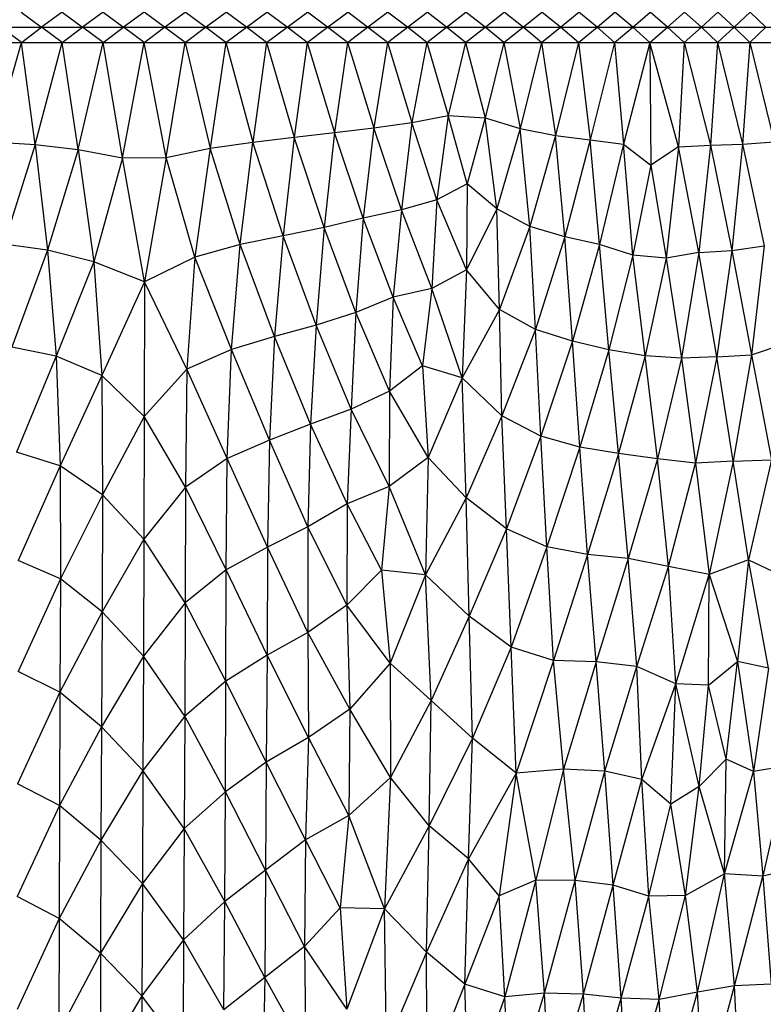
# Paper-space layout '_Izquierda' of a CAD drawing. Header units: millimetres. Extents: x -200 to 200, y -209 to 424.
# Tile 14 of 31: x -13 to 66, y -22 to 83. Entities that reach past the tile are written whole.
import ezdxf

# ---------------------------------------------------------------- set-up
doc = ezdxf.new("R2010")
doc.units = ezdxf.units.MM

psp = doc.layouts.new('_Izquierda')

# ---------------------------------------------------------------- linework, layer by layer
at = {"color": 7, "linetype": 'Continuous', "lineweight": 25}
for p, q in [((-13.14, 83.82), (-10.96, 82.2)), ((-8.77, 83.82), (-10.96, 82.2)), ((-8.77, 83.82), (-6.58, 82.2)), ((-4.39, 83.82), (-6.58, 82.2)), ((-4.39, 83.82), (-2.2, 82.2)), ((0, 83.82), (-2.2, 82.2)), ((2.19, 82.2), (0, 83.82)), ((2.19, 82.2), (4.39, 83.82)), ((6.57, 82.2), (4.39, 83.82)), ((6.57, 82.2), (8.77, 83.82)), ((10.95, 82.2), (8.77, 83.82)), ((10.95, 82.2), (13.13, 83.82)), ((15.3, 82.2), (13.13, 83.82)), ((15.3, 82.2), (17.47, 83.82)), ((19.62, 82.2), (17.47, 83.82)), ((19.62, 82.2), (21.78, 83.82)), ((23.91, 82.2), (21.78, 83.82)), ((23.91, 82.2), (26.05, 83.82)), ((28.16, 82.2), (26.05, 83.82)), ((28.16, 82.2), (30.27, 83.82)), ((32.35, 82.2), (30.27, 83.82)), ((32.35, 82.2), (34.43, 83.82)), ((36.48, 82.2), (34.43, 83.82)), ((36.48, 82.2), (38.53, 83.82)), ((40.55, 82.2), (38.53, 83.82)), ((40.55, 82.2), (42.56, 83.82)), ((44.54, 82.2), (42.56, 83.82)), ((44.54, 82.2), (46.51, 83.82)), ((48.45, 82.2), (46.51, 83.82)), ((48.45, 82.2), (50.37, 83.82)), ((52.27, 82.2), (50.37, 83.82)), ((52.27, 82.2), (54.14, 83.82)), ((55.99, 82.2), (54.14, 83.82)), ((55.99, 82.2), (57.81, 83.82)), ((59.61, 82.2), (57.81, 83.82)), ((59.61, 82.2), (61.38, 83.82)), ((63.12, 82.2), (61.38, 83.82)), ((63.12, 82.2), (64.83, 83.82)), ((66.52, 82.2), (64.83, 83.82)), ((-102.33, 82.2), (102.32, 82.2)), ((-13.12, 80.57), (-15.31, 82.2)), ((-13.12, 80.57), (-10.96, 82.2)), ((-8.76, 80.57), (-10.96, 82.2)), ((-8.76, 80.57), (-6.58, 82.2)), ((-4.39, 80.57), (-6.58, 82.2)), ((-4.39, 80.57), (-2.2, 82.2)), ((0, 80.57), (-2.2, 82.2)), ((0, 80.57), (2.19, 82.2)), ((4.38, 80.57), (2.19, 82.2)), ((4.38, 80.57), (6.57, 82.2)), ((8.75, 80.57), (6.57, 82.2)), ((8.75, 80.57), (10.95, 82.2)), ((13.11, 80.57), (10.95, 82.2)), ((13.11, 80.57), (15.3, 82.2)), ((17.45, 80.57), (15.3, 82.2)), ((17.45, 80.57), (19.62, 82.2)), ((21.75, 80.57), (19.62, 82.2)), ((21.75, 80.57), (23.91, 82.2)), ((26.02, 80.57), (23.91, 82.2)), ((26.02, 80.57), (28.16, 82.2)), ((30.23, 80.57), (28.16, 82.2)), ((30.23, 80.57), (32.35, 82.2)), ((34.39, 80.57), (32.35, 82.2)), ((34.39, 80.57), (36.48, 82.2)), ((38.49, 80.57), (36.48, 82.2)), ((38.49, 80.57), (40.55, 82.2)), ((42.52, 80.57), (40.55, 82.2)), ((42.52, 80.57), (44.54, 82.2)), ((46.47, 80.57), (44.54, 82.2)), ((46.47, 80.57), (48.45, 82.2)), ((50.33, 80.57), (48.45, 82.2)), ((50.33, 80.57), (52.27, 82.2)), ((54.11, 80.57), (52.27, 82.2)), ((54.11, 80.57), (55.99, 82.2)), ((57.78, 80.57), (55.99, 82.2)), ((57.78, 80.57), (59.61, 82.2)), ((61.35, 80.57), (59.61, 82.2)), ((61.35, 80.57), (63.12, 82.2)), ((64.81, 80.57), (63.12, 82.2)), ((64.81, 80.57), (66.52, 82.2)), ((-102.58, 80.57), (102.57, 80.57)), ((-16.14, 69.94), (-13.12, 80.57)), ((-11.65, 69.67), (-13.12, 80.57)), ((-11.65, 69.67), (-8.76, 80.57)), ((-7.04, 69.12), (-8.76, 80.57)), ((-7.04, 69.12), (-4.39, 80.57)), ((-2.31, 68.23), (-4.39, 80.57)), ((-2.31, 68.23), (0, 80.57)), ((2.36, 68.29), (0, 80.57)), ((2.36, 68.29), (4.38, 80.57)), ((4.38, 80.57), (7.06, 69.27)), ((8.75, 80.57), (7.06, 69.27)), ((8.75, 80.57), (11.63, 69.93)), ((13.11, 80.57), (11.63, 69.93)), ((13.11, 80.57), (16.06, 70.45)), ((17.45, 80.57), (16.06, 70.45)), ((17.45, 80.57), (20.37, 70.95)), ((21.75, 80.57), (20.37, 70.95)), ((21.75, 80.57), (24.57, 71.45)), ((26.02, 80.57), (24.57, 71.45)), ((26.02, 80.57), (28.63, 72)), ((30.23, 80.57), (28.63, 72)), ((30.23, 80.57), (32.53, 72.75)), ((34.39, 80.57), (32.53, 72.75)), ((34.39, 80.57), (36.48, 72.51)), ((38.49, 80.57), (36.48, 72.51)), ((38.49, 80.57), (40.24, 71.36)), ((42.52, 80.57), (40.24, 71.36)), ((42.52, 80.57), (43.99, 70.61)), ((46.47, 80.57), (43.99, 70.61)), ((46.47, 80.57), (47.73, 70.15)), ((50.33, 80.57), (47.73, 70.15)), ((50.33, 80.57), (51.29, 69.69)), ((54.11, 80.57), (51.29, 69.69)), ((54.11, 80.57), (54.22, 67.46)), ((57.18, 69.42), (54.11, 80.57)), ((57.78, 80.57), (57.18, 69.42)), ((57.78, 80.57), (60.58, 69.58)), ((61.35, 80.57), (60.58, 69.58)), ((61.35, 80.57), (64.01, 69.71)), ((64.81, 80.57), (64.01, 69.71)), ((64.81, 80.57), (67.38, 69.96)), ((28.63, 72), (32.53, 72.75)), ((32.53, 72.75), (31.31, 63.74)), ((34.55, 65.47), (32.53, 72.75)), ((32.53, 72.75), (36.48, 72.51)), ((24.57, 71.45), (28.63, 72)), ((28.63, 72), (27.53, 62.68)), ((31.31, 63.74), (28.63, 72)), ((36.48, 72.51), (34.55, 65.47)), ((37.73, 62.8), (36.48, 72.51)), ((36.48, 72.51), (40.24, 71.36)), ((16.06, 70.45), (20.37, 70.95)), ((20.37, 70.95), (19.26, 60.8)), ((20.37, 70.95), (24.57, 71.45)), ((23.45, 61.79), (20.37, 70.95)), ((24.57, 71.45), (23.45, 61.79)), ((27.53, 62.68), (24.57, 71.45)), ((40.24, 71.36), (37.73, 62.8)), ((41.27, 60.9), (40.24, 71.36)), ((40.24, 71.36), (43.99, 70.61)), ((43.99, 70.61), (41.27, 60.9)), ((45, 59.79), (43.99, 70.61)), ((43.99, 70.61), (47.73, 70.15)), ((-16.14, 69.94), (-11.65, 69.67)), ((-11.65, 69.67), (-15.01, 58.99)), ((-11.65, 69.67), (-10.33, 58.38)), ((-11.65, 69.67), (-7.04, 69.12)), ((7.06, 69.27), (11.63, 69.93)), ((10.29, 58.97), (11.63, 69.93)), ((11.63, 69.93), (16.06, 70.45)), ((14.88, 59.91), (11.63, 69.93)), ((16.06, 70.45), (14.88, 59.91)), ((19.26, 60.8), (16.06, 70.45)), ((47.73, 70.15), (45, 59.79)), ((48.71, 58.97), (47.73, 70.15)), ((47.73, 70.15), (51.29, 69.69)), ((51.29, 69.69), (48.71, 58.97)), ((52.27, 57.84), (51.29, 69.69)), ((51.29, 69.69), (54.22, 67.46)), ((57.18, 69.42), (60.58, 69.58)), ((60.58, 69.58), (59.34, 58.11)), ((60.58, 69.58), (64.01, 69.71)), ((60.58, 69.58), (62.87, 58.32)), ((64.01, 69.71), (62.87, 58.32)), ((64.01, 69.71), (67.38, 69.96)), ((64.01, 69.71), (66.32, 58.81)), ((-7.04, 69.12), (-10.33, 58.38)), ((-7.04, 69.12), (-5.39, 57.12)), ((-7.04, 69.12), (-2.31, 68.23)), ((2.36, 68.29), (7.06, 69.27)), ((7.06, 69.27), (5.42, 57.62)), ((10.29, 58.97), (7.06, 69.27)), ((57.18, 69.42), (54.22, 67.46)), ((57.18, 69.42), (55.86, 57.52)), ((59.34, 58.11), (57.18, 69.42)), ((-2.31, 68.23), (-5.39, 57.12)), ((-2.31, 68.23), (2.36, 68.29)), ((0.03, 54.96), (-2.31, 68.23)), ((2.36, 68.29), (0.03, 54.96)), ((5.42, 57.62), (2.36, 68.29)), ((54.22, 67.46), (52.27, 57.84)), ((54.22, 67.46), (55.86, 57.52)), ((34.55, 65.47), (31.31, 63.74)), ((34.55, 65.47), (34.48, 56.25)), ((37.73, 62.8), (34.55, 65.47)), ((31.31, 63.74), (27.53, 62.68)), ((31.31, 63.74), (30.77, 54.28)), ((34.48, 56.25), (31.31, 63.74)), ((27.53, 62.68), (23.45, 61.79)), ((27.53, 62.68), (26.66, 53.35)), ((30.77, 54.28), (27.53, 62.68)), ((37.73, 62.8), (34.48, 56.25)), ((38, 52.02), (37.73, 62.8)), ((41.27, 60.9), (37.73, 62.8)), ((23.45, 61.79), (19.26, 60.8)), ((23.45, 61.79), (22.65, 51.7)), ((26.66, 53.35), (23.45, 61.79)), ((19.26, 60.8), (14.88, 59.91)), ((19.26, 60.8), (18.41, 50.35)), ((22.65, 51.7), (19.26, 60.8)), ((41.27, 60.9), (38, 52.02)), ((41.88, 49.88), (41.27, 60.9)), ((45, 59.79), (41.27, 60.9)), ((-10.33, 58.38), (-15.01, 58.99)), ((10.29, 58.97), (5.42, 57.62)), ((9.34, 47.73), (10.29, 58.97)), ((14.88, 59.91), (10.29, 58.97)), ((13.96, 49.13), (10.29, 58.97)), ((14.88, 59.91), (13.96, 49.13)), ((18.41, 50.35), (14.88, 59.91)), ((45, 59.79), (41.88, 49.88)), ((45.81, 48.64), (45, 59.79)), ((48.71, 58.97), (45, 59.79)), ((-10.33, 58.38), (-14.14, 48)), ((-10.33, 58.38), (-9.39, 47.04)), ((-5.39, 57.12), (-10.33, 58.38)), ((48.71, 58.97), (45.81, 48.64)), ((49.7, 47.71), (48.71, 58.97)), ((52.27, 57.84), (48.71, 58.97)), ((59.34, 58.11), (55.86, 57.52)), ((59.34, 58.11), (57.48, 46.83)), ((59.34, 58.11), (62.87, 58.32)), ((61.26, 46.96), (59.34, 58.11)), ((62.87, 58.32), (61.26, 46.96)), ((62.87, 58.32), (66.32, 58.81)), ((62.87, 58.32), (64.98, 47.18)), ((66.32, 58.81), (64.98, 47.18)), ((-5.39, 57.12), (-9.39, 47.04)), ((-5.39, 57.12), (-4.53, 44.97)), ((0.03, 54.96), (-5.39, 57.12)), ((5.42, 57.62), (0.03, 54.96)), ((5.42, 57.62), (4.56, 45.63)), ((9.34, 47.73), (5.42, 57.62)), ((52.27, 57.84), (49.7, 47.71)), ((53.61, 47.07), (52.27, 57.84)), ((55.86, 57.52), (52.27, 57.84)), ((55.86, 57.52), (53.61, 47.07)), ((55.86, 57.52), (57.48, 46.83)), ((34.48, 56.25), (30.77, 54.28)), ((34.48, 56.25), (34.01, 44.7)), ((38, 52.02), (34.48, 56.25)), ((0.03, 54.96), (-4.53, 44.97)), ((0.03, 54.96), (0.02, 40.56)), ((4.56, 45.63), (0.03, 54.96)), ((30.77, 54.28), (26.66, 53.35)), ((30.77, 54.28), (29.77, 46.01)), ((34.01, 44.7), (30.77, 54.28)), ((26.66, 53.35), (22.65, 51.7)), ((26.66, 53.35), (26.24, 43.27)), ((29.77, 46.01), (26.66, 53.35)), ((22.65, 51.7), (18.41, 50.35)), ((22.65, 51.7), (22.16, 41.36)), ((26.24, 43.27), (22.65, 51.7)), ((38, 52.02), (34.01, 44.7)), ((38.25, 40.64), (38, 52.02)), ((41.88, 49.88), (38, 52.02)), ((18.41, 50.35), (13.96, 49.13)), ((18.41, 50.35), (17.81, 39.76)), ((22.16, 41.36), (18.41, 50.35)), ((41.88, 49.88), (38.25, 40.64)), ((42.45, 38.47), (41.88, 49.88)), ((45.81, 48.64), (41.88, 49.88)), ((13.96, 49.13), (9.34, 47.73)), ((13.96, 49.13), (13.41, 38.04)), ((17.81, 39.76), (13.96, 49.13)), ((45.81, 48.64), (42.45, 38.47)), ((46.6, 37.29), (45.81, 48.64)), ((49.7, 47.71), (45.81, 48.64)), ((-9.39, 47.04), (-14.14, 48)), ((9.34, 47.73), (4.56, 45.63)), ((8.9, 36.1), (9.34, 47.73)), ((13.41, 38.04), (9.34, 47.73)), ((49.7, 47.71), (46.6, 37.29)), ((50.75, 36.62), (49.7, 47.71)), ((53.61, 47.07), (49.7, 47.71)), ((64.98, 47.18), (68.48, 48.34)), ((-9.39, 47.04), (-13.64, 36.76)), ((-9.39, 47.04), (-8.99, 35.31)), ((-4.53, 44.97), (-9.39, 47.04)), ((53.61, 47.07), (50.75, 36.62)), ((54.9, 36.06), (53.61, 47.07)), ((57.48, 46.83), (53.61, 47.07)), ((57.48, 46.83), (54.9, 36.06)), ((61.26, 46.96), (57.48, 46.83)), ((57.48, 46.83), (58.99, 35.58)), ((61.26, 46.96), (58.99, 35.58)), ((61.26, 46.96), (64.98, 47.18)), ((63.01, 35.81), (61.26, 46.96)), ((64.98, 47.18), (63.01, 35.81)), ((64.98, 47.18), (67.12, 35.95)), ((4.56, 45.63), (0.02, 40.56)), ((4.56, 45.63), (4.42, 33.02)), ((8.9, 36.1), (4.56, 45.63)), ((29.77, 46.01), (26.24, 43.27)), ((29.77, 46.01), (30.37, 36.2)), ((34.01, 44.7), (29.77, 46.01)), ((-4.53, 44.97), (-8.99, 35.31)), ((-4.53, 44.97), (-4.45, 32.21)), ((0.02, 40.56), (-4.53, 44.97)), ((34.01, 44.7), (30.37, 36.2)), ((34.44, 31.89), (34.01, 44.7)), ((38.25, 40.64), (34.01, 44.7)), ((26.24, 43.27), (22.16, 41.36)), ((26.24, 43.27), (26.22, 33.07)), ((30.37, 36.2), (26.24, 43.27)), ((22.16, 41.36), (17.81, 39.76)), ((22.16, 41.36), (21.72, 31.23)), ((26.22, 33.07), (22.16, 41.36)), ((0.02, 40.56), (-4.45, 32.21)), ((0.02, 40.56), (-0.02, 27.47)), ((4.42, 33.02), (0.02, 40.56)), ((38.25, 40.64), (34.44, 31.89)), ((38.76, 28.56), (38.25, 40.64)), ((42.45, 38.47), (38.25, 40.64)), ((17.81, 39.76), (13.41, 38.04)), ((17.81, 39.76), (17.52, 28.78)), ((21.72, 31.23), (17.81, 39.76)), ((13.41, 38.04), (8.9, 36.1)), ((13.41, 38.04), (13.2, 26.61)), ((17.52, 28.78), (13.41, 38.04)), ((42.45, 38.47), (38.76, 28.56)), ((43.09, 26.64), (42.45, 38.47)), ((46.6, 37.29), (42.45, 38.47)), ((46.6, 37.29), (43.09, 26.64)), ((47.44, 25.81), (46.6, 37.29)), ((50.75, 36.62), (46.6, 37.29)), ((-8.99, 35.31), (-13.64, 36.76)), ((8.9, 36.1), (4.42, 33.02)), ((8.79, 24.16), (8.9, 36.1)), ((13.2, 26.61), (8.9, 36.1)), ((30.37, 36.2), (26.22, 33.07)), ((30.37, 36.2), (30.11, 23.65)), ((34.44, 31.89), (30.37, 36.2)), ((50.75, 36.62), (47.44, 25.81)), ((51.79, 25.37), (50.75, 36.62)), ((54.9, 36.06), (50.75, 36.62)), ((54.9, 36.06), (51.79, 25.37)), ((56.11, 24.52), (54.9, 36.06)), ((58.99, 35.58), (54.9, 36.06)), ((63.01, 35.81), (58.99, 35.58)), ((63.01, 35.81), (60.45, 23.69)), ((63.01, 35.81), (67.12, 35.95)), ((64.66, 25.25), (63.01, 35.81)), ((67.12, 35.95), (64.66, 25.25)), ((-8.99, 35.31), (-13.47, 25.18)), ((-8.99, 35.31), (-8.94, 23.23)), ((-4.45, 32.21), (-8.99, 35.31)), ((56.11, 24.52), (58.99, 35.58)), ((58.99, 35.58), (60.45, 23.69)), ((4.42, 33.02), (-0.02, 27.47)), ((4.42, 33.02), (4.38, 20.66)), ((8.79, 24.16), (4.42, 33.02)), ((26.22, 33.07), (21.72, 31.23)), ((26.22, 33.07), (25.38, 24.15)), ((30.11, 23.65), (26.22, 33.07)), ((-4.45, 32.21), (-8.94, 23.23)), ((-4.45, 32.21), (-4.49, 19.7)), ((-0.02, 27.47), (-4.45, 32.21)), ((34.44, 31.89), (30.11, 23.65)), ((34.76, 19.23), (34.44, 31.89)), ((38.76, 28.56), (34.44, 31.89)), ((21.72, 31.23), (17.52, 28.78)), ((21.72, 31.23), (21.68, 20.38)), ((25.38, 24.15), (21.72, 31.23)), ((17.52, 28.78), (13.2, 26.61)), ((17.52, 28.78), (17.53, 17.49)), ((21.68, 20.38), (17.52, 28.78)), ((38.76, 28.56), (34.76, 19.23)), ((39.27, 15.92), (38.76, 28.56)), ((43.09, 26.64), (38.76, 28.56)), ((-0.02, 27.47), (-4.49, 19.7)), ((-0.02, 27.47), (-0.07, 14.95)), ((4.38, 20.66), (-0.02, 27.47)), ((13.2, 26.61), (8.79, 24.16)), ((13.2, 26.61), (13.16, 15.04)), ((17.53, 17.49), (13.2, 26.61)), ((43.09, 26.64), (39.27, 15.92)), ((43.78, 14.49), (43.09, 26.64)), ((47.44, 25.81), (43.09, 26.64)), ((47.44, 25.81), (43.78, 14.49)), ((48.35, 14.33), (47.44, 25.81)), ((51.79, 25.37), (47.44, 25.81)), ((51.79, 25.37), (48.35, 14.33)), ((52.72, 13.82), (51.79, 25.37)), ((56.11, 24.52), (51.79, 25.37)), ((-8.94, 23.23), (-13.47, 25.18)), ((52.72, 13.82), (56.11, 24.52)), ((56.89, 11.97), (56.11, 24.52)), ((60.45, 23.69), (56.11, 24.52)), ((64.66, 25.25), (60.45, 23.69)), ((64.66, 25.25), (63.46, 14.38)), ((66.8, 13.65), (64.66, 25.25)), ((64.66, 25.25), (67.84, 23.75)), ((-8.94, 23.23), (-13.48, 13.31)), ((-8.94, 23.23), (-9, 11.1)), ((-4.49, 19.7), (-8.94, 23.23)), ((8.79, 24.16), (4.38, 20.66)), ((8.75, 12.27), (8.79, 24.16)), ((13.16, 15.04), (8.79, 24.16)), ((25.38, 24.15), (21.68, 20.38)), ((25.38, 24.15), (26.31, 14.2)), ((30.11, 23.65), (25.38, 24.15)), ((30.11, 23.65), (26.31, 14.2)), ((30.7, 10.2), (30.11, 23.65)), ((34.76, 19.23), (30.11, 23.65)), ((56.89, 11.97), (60.45, 23.69)), ((60.38, 11.84), (60.45, 23.69)), ((60.45, 23.69), (63.46, 14.38)), ((4.38, 20.66), (-0.07, 14.95)), ((4.38, 20.66), (4.34, 8.51)), ((8.75, 12.27), (4.38, 20.66)), ((21.68, 20.38), (17.53, 17.49)), ((21.68, 20.38), (22.02, 9.28)), ((26.31, 14.2), (21.68, 20.38)), ((-4.49, 19.7), (-9, 11.1)), ((-4.49, 19.7), (-4.56, 7.4)), ((-0.07, 14.95), (-4.49, 19.7)), ((34.76, 19.23), (30.7, 10.2)), ((35.13, 6.16), (34.76, 19.23)), ((39.27, 15.92), (34.76, 19.23)), ((17.53, 17.49), (13.16, 15.04)), ((17.53, 17.49), (17.57, 6.24)), ((22.02, 9.28), (17.53, 17.49)), ((39.27, 15.92), (35.13, 6.16)), ((39.81, 2.44), (39.27, 15.92)), ((43.78, 14.49), (39.27, 15.92)), ((-0.07, 14.95), (-4.56, 7.4)), ((-0.07, 14.95), (-0.13, 2.71)), ((4.34, 8.51), (-0.07, 14.95)), ((13.16, 15.04), (8.75, 12.27)), ((13.16, 15.04), (13.07, 3.59)), ((17.57, 6.24), (13.16, 15.04)), ((26.31, 14.2), (22.02, 9.28)), ((26.31, 14.2), (26.37, 1.96)), ((30.7, 10.2), (26.31, 14.2)), ((43.78, 14.49), (39.81, 2.44)), ((44.85, 2.85), (43.78, 14.49)), ((48.35, 14.33), (43.78, 14.49)), ((48.35, 14.33), (44.85, 2.85)), ((49.27, 2.63), (48.35, 14.33)), ((52.72, 13.82), (48.35, 14.33)), ((49.27, 2.63), (52.72, 13.82)), ((53.23, 1.75), (52.72, 13.82)), ((56.89, 11.97), (52.72, 13.82)), ((60.38, 11.84), (63.46, 14.38)), ((62.27, 3.92), (63.46, 14.38)), ((63.46, 14.38), (65.18, 2.61)), ((66.8, 13.65), (63.46, 14.38)), ((-9, 11.1), (-13.48, 13.31)), ((66.8, 13.65), (65.18, 2.61)), ((8.75, 12.27), (4.34, 8.51)), ((8.69, 0.45), (8.75, 12.27)), ((13.07, 3.59), (8.75, 12.27)), ((53.23, 1.75), (56.89, 11.97)), ((56.34, -0.9), (56.89, 11.97)), ((59.39, 1), (56.89, 11.97)), ((60.38, 11.84), (56.89, 11.97)), ((59.39, 1), (60.38, 11.84)), ((62.27, 3.92), (60.38, 11.84)), ((-9, 11.1), (-13.53, 1.3)), ((-9, 11.1), (-9.06, -1.02)), ((-4.56, 7.4), (-9, 11.1)), ((30.7, 10.2), (26.37, 1.96)), ((30.5, -3.21), (30.7, 10.2)), ((35.13, 6.16), (30.7, 10.2)), ((4.34, 8.51), (-0.13, 2.71)), ((4.34, 8.51), (4.29, -3.5)), ((8.69, 0.45), (4.34, 8.51)), ((22.02, 9.28), (17.57, 6.24)), ((22.02, 9.28), (21.91, -2.09)), ((26.37, 1.96), (22.02, 9.28)), ((-4.56, 7.4), (-9.06, -1.02)), ((-4.56, 7.4), (-4.62, -4.75)), ((-0.13, 2.71), (-4.56, 7.4)), ((17.57, 6.24), (13.07, 3.59)), ((17.57, 6.24), (17.25, -4.7)), ((21.91, -2.09), (17.57, 6.24)), ((35.13, 6.16), (30.5, -3.21)), ((34.69, -6.75), (35.13, 6.16)), ((39.81, 2.44), (35.13, 6.16)), ((13.07, 3.59), (8.69, 0.45)), ((13.07, 3.59), (12.97, -7.96)), ((17.25, -4.7), (13.07, 3.59)), ((62.27, 3.92), (59.39, 1)), ((62.08, -8.32), (62.27, 3.92)), ((65.18, 2.61), (62.27, 3.92)), ((68.84, 3.2), (65.18, 2.61)), ((68.84, 3.2), (66.19, -8.59)), ((-0.13, 2.71), (-4.62, -4.75)), ((-0.13, 2.71), (-0.18, -9.38)), ((4.29, -3.5), (-0.13, 2.71)), ((39.81, 2.44), (34.69, -6.75)), ((39.81, 2.44), (37.98, -10.68)), ((44.85, 2.85), (39.81, 2.44)), ((41.92, -9.03), (39.81, 2.44)), ((44.85, 2.85), (41.92, -9.03)), ((46.12, -9.05), (44.85, 2.85)), ((49.27, 2.63), (44.85, 2.85)), ((46.12, -9.05), (49.27, 2.63)), ((50.18, -9.56), (49.27, 2.63)), ((53.23, 1.75), (49.27, 2.63)), ((62.08, -8.32), (65.18, 2.61)), ((65.18, 2.61), (66.19, -8.59)), ((-9.06, -1.02), (-13.53, 1.3)), ((26.37, 1.96), (21.91, -2.09)), ((26.37, 1.96), (25.73, -12.08)), ((30.5, -3.21), (26.37, 1.96)), ((50.18, -9.56), (53.23, 1.75)), ((53.98, -10.72), (53.23, 1.75)), ((56.34, -0.9), (53.23, 1.75)), ((8.69, 0.45), (4.29, -3.5)), ((8.63, -11.31), (8.69, 0.45)), ((12.97, -7.96), (8.69, 0.45)), ((59.39, 1), (56.34, -0.9)), ((57.93, -10.67), (59.39, 1)), ((62.08, -8.32), (59.39, 1)), ((-9.06, -1.02), (-13.56, -10.77)), ((-9.06, -1.02), (-9.1, -13.12)), ((-4.62, -4.75), (-9.06, -1.02)), ((53.98, -10.72), (56.34, -0.9)), ((57.93, -10.67), (56.34, -0.9)), ((21.91, -2.09), (17.25, -4.7)), ((21.91, -2.09), (20.96, -11.97)), ((25.73, -12.08), (21.91, -2.09)), ((4.29, -3.5), (-0.18, -9.38)), ((4.29, -3.5), (4.23, -15.41)), ((8.63, -11.31), (4.29, -3.5)), ((30.5, -3.21), (25.73, -12.08)), ((30.21, -16.73), (30.5, -3.21)), ((34.69, -6.75), (30.5, -3.21)), ((-4.62, -4.75), (-9.1, -13.12)), ((-4.62, -4.75), (-4.66, -16.83)), ((-0.18, -9.38), (-4.62, -4.75)), ((17.25, -4.7), (12.97, -7.96)), ((17.25, -4.7), (17.16, -16.1)), ((20.96, -11.97), (17.25, -4.7)), ((34.69, -6.75), (30.21, -16.73)), ((34.32, -20.14), (34.69, -6.75)), ((37.98, -10.68), (34.69, -6.75)), ((12.97, -7.96), (8.63, -11.31)), ((12.97, -7.96), (12.92, -19.43)), ((17.16, -16.1), (12.97, -7.96)), ((62.08, -8.32), (57.93, -10.67)), ((59.21, -21.01), (62.08, -8.32)), ((63.17, -20.31), (62.08, -8.32)), ((66.19, -8.59), (62.08, -8.32)), ((70.14, -7.66), (66.19, -8.59)), ((-0.18, -9.38), (-4.66, -16.83)), ((-0.18, -9.38), (-0.23, -21.39)), ((4.23, -15.41), (-0.18, -9.38)), ((41.92, -9.03), (37.98, -10.68)), ((41.92, -9.03), (38.6, -21.48)), ((42.84, -21.1), (41.92, -9.03)), ((46.12, -9.05), (41.92, -9.03)), ((42.84, -21.1), (46.12, -9.05)), ((46.99, -21.2), (46.12, -9.05)), ((50.18, -9.56), (46.12, -9.05)), ((63.17, -20.31), (66.19, -8.59)), ((66.19, -8.59), (67.06, -20.13)), ((46.99, -21.2), (50.18, -9.56)), ((51.03, -21.63), (50.18, -9.56)), ((53.98, -10.72), (50.18, -9.56)), ((-9.1, -13.12), (-13.56, -10.77)), ((8.63, -11.31), (4.23, -15.41)), ((8.52, -22.89), (8.63, -11.31)), ((12.92, -19.43), (8.63, -11.31)), ((37.98, -10.68), (34.32, -20.14)), ((38.6, -21.48), (37.98, -10.68)), ((51.03, -21.63), (53.98, -10.72)), ((57.93, -10.67), (53.98, -10.72)), ((55.09, -21.78), (53.98, -10.72)), ((55.09, -21.78), (57.93, -10.67)), ((59.21, -21.01), (57.93, -10.67)), ((20.96, -11.97), (17.16, -16.1)), ((20.96, -11.97), (21.7, -22.8)), ((25.73, -12.08), (20.96, -11.97)), ((25.73, -12.08), (21.7, -22.8)), ((25.93, -26.8), (25.73, -12.08)), ((30.21, -16.73), (25.73, -12.08)), ((-9.1, -13.12), (-13.57, -22.85)), ((-9.1, -13.12), (-9.11, -25.19)), ((-4.66, -16.83), (-9.1, -13.12)), ((4.23, -15.41), (-0.23, -21.39)), ((4.23, -15.41), (4.16, -27.24)), ((8.52, -22.89), (4.23, -15.41)), ((-4.66, -16.83), (-9.11, -25.19)), ((-4.66, -16.83), (-4.68, -28.83)), ((-0.23, -21.39), (-4.66, -16.83)), ((17.16, -16.1), (12.92, -19.43)), ((17.16, -16.1), (17.3, -27.31)), ((21.7, -22.8), (17.16, -16.1)), ((30.21, -16.73), (25.93, -26.8)), ((30.26, -30.28), (30.21, -16.73)), ((34.32, -20.14), (30.21, -16.73)), ((12.92, -19.43), (8.52, -22.89)), ((12.92, -19.43), (12.68, -30.42)), ((17.3, -27.31), (12.92, -19.43)), ((34.32, -20.14), (30.26, -30.28)), ((34.68, -32.36), (34.32, -20.14)), ((38.6, -21.48), (34.32, -20.14)), ((59.21, -21.01), (55.09, -21.78)), ((55.84, -33.01), (59.21, -21.01)), ((63.17, -20.31), (59.21, -21.01)), ((59.84, -32.61), (59.21, -21.01)), ((59.84, -32.61), (63.17, -20.31)), ((67.06, -20.13), (63.17, -20.31)), ((63.71, -32.33), (63.17, -20.31)), ((-0.23, -21.39), (-4.68, -28.83)), ((-0.23, -21.39), (-0.27, -33.3)), ((4.16, -27.24), (-0.23, -21.39)), ((38.6, -21.48), (34.68, -32.36)), ((42.84, -21.1), (38.6, -21.48)), ((39.11, -33.06), (38.6, -21.48)), ((39.11, -33.06), (42.84, -21.1)), ((43.42, -33.07), (42.84, -21.1)), ((46.99, -21.2), (42.84, -21.1)), ((43.42, -33.07), (46.99, -21.2)), ((47.6, -33.17), (46.99, -21.2)), ((51.03, -21.63), (46.99, -21.2)), ((47.6, -33.17), (51.03, -21.63)), ((51.73, -33.24), (51.03, -21.63)), ((55.09, -21.78), (51.03, -21.63)), ((51.73, -33.24), (55.09, -21.78)), ((55.84, -33.01), (55.09, -21.78))]:
    psp.add_line(p, q, dxfattribs=at)

doc.saveas('drawing.dxf')
